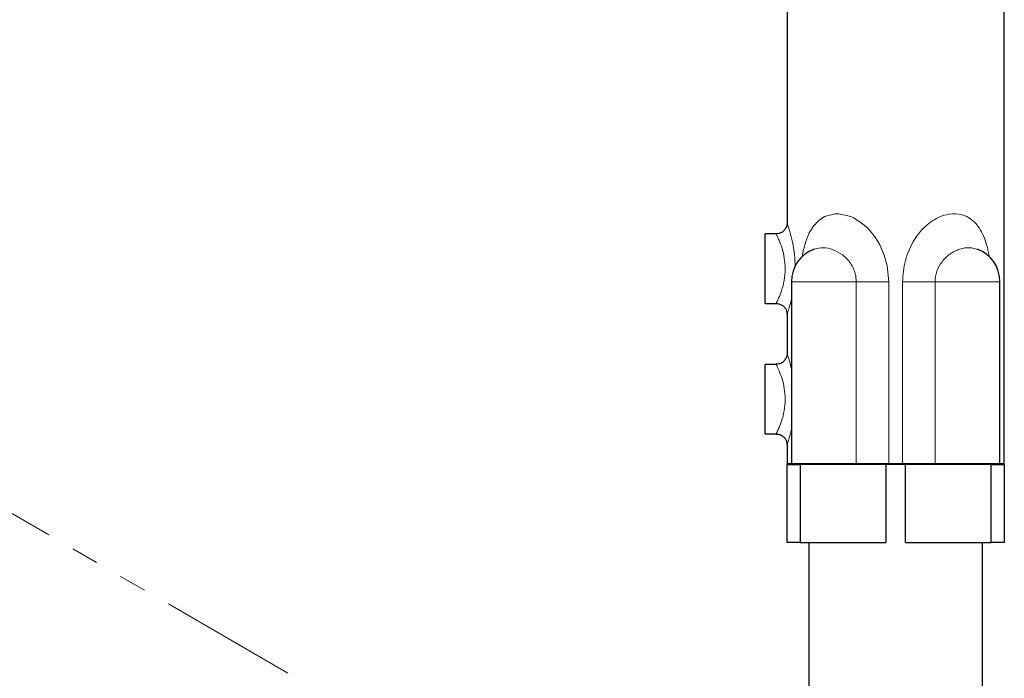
# Model space of a CAD drawing. Header units: millimetres. Extents: x 0 to 4205, y 0 to 2970.
# Tile 15 of 28: x 2144 to 2371, y 455 to 607. Entities that reach past the tile are written whole.
import ezdxf

# ---------------------------------------------------------------- set-up
doc = ezdxf.new("R2010")
doc.units = ezdxf.units.MM
doc.header["$LTSCALE"] = 5
doc.linetypes.add('PHANTOM', pattern=[12.7, 6.35, -1.27, 1.27, -1.27, 1.27, -1.27])
doc.styles.add('SLDTEXTSTYLE0', font='TXT', dxfattribs={"width": 0.605})
doc.dimstyles.new('SLDDIMSTYLE4', dxfattribs={"dimtxt": 12.841593, "dimasz": 16.5, "dimexe": 0, "dimexo": 0.0625, "dimgap": 3.210398, "dimtad": 1, "dimdec": 4, "dimlfac": 5, "dimzin": 12, "dimdsep": 46, "dimtxsty": 'SLDTEXTSTYLE0', "dimsah": 1, "dimcen": 0.09, "dimadec": 3, "dimazin": 3, "dimtfac": 1, "dimtdec": 1, "dimtofl": 0, "dimtmove": 0, "dimatfit": 3, "dimfxl": 0, "dimfrac": 2, "dimtolj": 1, "dimtzin": 12, "dimarcsym": 0})

# ---------------------------------------------------------------- blocks, each defined once
blk = doc.blocks.new('_D_10')
at = {"color": 7, "linetype": 'Continuous', "lineweight": 0}
for p, q in [((2016.56, 565.54), (1963.92, 595.93)), ((2016.56, 185.54), (1963.92, 155.15))]:
    blk.add_line(p, q, dxfattribs=at)
at = {"color": 7, "linetype": 'Continuous', "lineweight": 18}
blk.add_arc((2345.65, 375.54), 435.78, 150, 210, dxfattribs=at)
for points in [[(1968.25, 593.43), (1958.09, 580.2), (1962.46, 577.78)], [(1968.25, 157.65), (1962.46, 173.31), (1958.09, 170.89)]]:
    blk.add_solid(points, dxfattribs=at)
at = {"color": 7, "linetype": 'Continuous', "lineweight": 18, "insert": (1892.88, 390.71), "char_height": 13.229, "attachment_point": 1, "rotation": 86.3954, "style": 'SLDTEXTSTYLE0'}
blk.add_mtext('60°', dxfattribs=at)

msp = doc.modelspace()

# ---------------------------------------------------------------- linework, layer by layer
at = {"color": 7, "linetype": 'Continuous', "lineweight": 25}
for p, q in [((2320.65095, 729.293272), (2320.65095, 559.700348)), ((2370.65095, 504.493274), (2370.65095, 729.293272)), ((2318.185672, 557.293274), (2315.650951, 557.293274)), ((2315.650951, 549.293288), (2315.650951, 557.293274)), ((2315.650951, 541.293271), (2315.650951, 549.293288)), ((2321.650948, 546.293267), (2321.650948, 504.493274)), ((2369.65095, 504.493274), (2369.65095, 546.293267)), ((2315.650951, 541.293271), (2318.189185, 541.293271)), ((2320.65095, 538.894989), (2320.65095, 529.700347)), ((2318.185672, 527.293273), (2315.650951, 527.293273)), ((2315.650951, 519.293286), (2315.650951, 527.293273)), ((2315.650951, 511.29327), (2315.650951, 519.293286)), ((2315.650951, 511.29327), (2318.189185, 511.29327)), ((2320.65095, 508.894988), (2320.65095, 504.493274)), ((2320.65095, 486.293264), (2320.65095, 504.293271)), ((2320.65095, 504.293271), (2323.650949, 504.293271)), ((2323.650949, 504.293271), (2323.650949, 486.293264)), ((2343.40095, 504.293271), (2323.650949, 504.293271)), ((2343.40095, 504.293271), (2343.40095, 486.293264)), ((2344.069004, 504.293271), (2343.40095, 504.293271)), ((2347.232896, 504.293271), (2344.069004, 504.293271)), ((2347.90095, 504.293271), (2347.232896, 504.293271)), ((2347.90095, 486.293264), (2347.90095, 504.293271)), ((2367.65095, 504.293271), (2347.90095, 504.293271)), ((2367.65095, 486.293264), (2367.65095, 504.293271)), ((2367.65095, 504.293271), (2370.65095, 504.293271)), ((2370.65095, 504.293271), (2370.65095, 486.293264)), ((2323.650949, 486.293264), (2320.65095, 486.293264)), ((2323.650949, 486.293264), (2343.40095, 486.293264)), ((2325.650949, 486.293264), (2325.650949, 446.293273)), ((2347.90095, 486.293264), (2367.65095, 486.293264)), ((2365.65095, 446.293273), (2365.65095, 486.293264)), ((2370.65095, 486.293264), (2367.65095, 486.293264))]:
    msp.add_line(p, q, dxfattribs=at)
at = {"color": 7, "linetype": 'PHANTOM', "lineweight": 18}
msp.add_line((2315.773074, 392.793276), (2016.561311, 565.543272), dxfattribs=at)
at = {"color": 8, "linetype": 'Continuous', "lineweight": 18}
for p, q in [((2336.598445, 546.293267), (2321.650948, 546.293267)), ((2336.598445, 504.493274), (2336.598445, 546.293267)), ((2336.598445, 546.293267), (2344.056247, 546.293267)), ((2344.056247, 546.293267), (2344.056247, 504.493274)), ((2347.245654, 546.293267), (2354.703454, 546.293267)), ((2347.245654, 504.493274), (2347.245654, 546.293267)), ((2369.65095, 546.293267), (2354.703454, 546.293267)), ((2354.703454, 546.293267), (2354.703454, 504.493274)), ((2320.65095, 504.493274), (2321.650948, 504.493274)), ((2321.650948, 504.493274), (2336.598445, 504.493274)), ((2336.598445, 504.493274), (2344.056247, 504.493274)), ((2344.056247, 504.493274), (2347.245654, 504.493274)), ((2347.245654, 504.493274), (2354.703454, 504.493274)), ((2354.703454, 504.493274), (2369.65095, 504.493274)), ((2369.65095, 504.493274), (2370.65095, 504.493274))]:
    msp.add_line(p, q, dxfattribs=at)
at = {"color": 8, "linetype": 'Continuous', "lineweight": 18, "flags": 128}
msp.add_lwpolyline([(2324.112911, 551.954009), (2324.370969, 553.424873), (2324.947245, 555.532568), (2325.701885, 557.387822), (2326.682545, 559.022464), (2327.862628, 560.317524), (2329.27981, 561.277442), (2331.75667, 561.932885), (2332.499905, 561.937981), (2335.31395, 561.292656), (2335.93867, 561.012082), (2337.669117, 559.958853), (2339.244064, 558.602743), (2340.7638, 556.808301), (2342.009367, 554.791622), (2343.028614, 552.428343), (2343.701983, 549.940564), (2344.056247, 546.293267), (2344.056247, 546.293267)], dxfattribs=at)
at = {"color": 7, "linetype": 'Continuous', "lineweight": 25}
for centre, radius, start, end in [((2329.650978, 546.293262), 8.00003, 110.16076303, 179.9999664), ((2361.650939, 546.293266), 8.000011, 0.00000162, 70.03363698), ((2320.850974, 504.493295), 0.200024, 180.006008, 269.99292479), ((2321.850973, 504.493295), 0.200024, 180.00600791, 269.99399209), ((2369.450929, 504.493292), 0.200021, 270.00616421, 359.994903), ((2370.450929, 504.493292), 0.200021, 270.00616421, 359.994903)]:
    msp.add_arc(centre, radius, start, end, dxfattribs=at)
at = {"color": 8, "linetype": 'Continuous', "lineweight": 18}
for centre, radius, start, end in [((2336.410589, 504.480994), 0.188257, 274.31655195, 3.74032761), ((2344.849775, 504.443481), 0.795089, 176.40945042, 190.88990693), ((2346.452049, 504.44349), 0.795165, 349.11051852, 3.5895927), ((2354.891311, 504.480995), 0.188258, 176.26002058, 265.68355615)]:
    msp.add_arc(centre, radius, start, end, dxfattribs=at)
for points, knots in [([(2347.245654, 546.293267), (2347.364193, 547.946529), (2347.5388, 550.381784), (2348.605524, 553.4366), (2349.630678, 555.515037), (2350.924481, 557.409063), (2352.407714, 559.020323), (2354.088874, 560.350088), (2356.139887, 561.464125), (2358.008632, 561.939224), (2360.074816, 561.957819), (2361.400289, 561.629547), (2362.820292, 560.846121), (2363.874367, 559.999466), (2365.003244, 558.567873), (2365.928392, 556.804173), (2366.637415, 554.727692), (2367.039987, 553.117699), (2367.160631, 552.194773), (2367.177635, 552.064695)], [0, 0, 0, 0, 0.1393669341, 0.20528742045, 0.27233854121, 0.33503166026, 0.39870521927, 0.4569407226, 0.51557225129, 0.59539385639, 0.6164196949, 0.69039227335, 0.7068103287, 0.75361703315, 0.80351357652, 0.86010395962, 0.92124982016, 0.98890087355, 1, 1, 1, 1]), ([(2320.682798, 559.700348), (2320.71539, 559.605314), (2320.923436, 558.998678), (2321.365953, 557.587909), (2321.943816, 555.29891), (2322.42363, 552.553453), (2322.491148, 550.609891), (2322.524518, 549.649306)], [0, 0, 0, 0, 0.0293712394, 0.1874876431, 0.4320502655, 0.7192969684, 1, 1, 1, 1]), ([(2320.234422, 549.293288), (2320.194198, 550.117768), (2320.116893, 551.702321), (2319.568401, 553.887081), (2318.932537, 555.624276), (2318.44886, 556.691637), (2318.221127, 557.151516), (2318.184938, 557.224595)], [0, 0, 0, 0, 0.2990760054, 0.5747883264, 0.813645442, 0.9703868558, 1, 1, 1, 1]), ([(2336.598445, 546.293267), (2336.551598, 546.907563), (2336.436708, 548.414078), (2335.365355, 550.618894), (2333.539314, 552.524311), (2331.342782, 553.728123), (2329.038497, 554.289063), (2327.588802, 553.953275), (2326.900154, 553.793766)], [0, 0, 0, 0, 0.13084234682, 0.3208811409, 0.50865487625, 0.68600195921, 0.85084172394, 1, 1, 1, 1]), ([(2364.369394, 553.745248), (2363.836029, 553.906043), (2362.550273, 554.293662), (2360.33532, 553.862339), (2358.096905, 552.767669), (2356.24652, 551.007395), (2354.958049, 548.788661), (2354.788411, 547.125959), (2354.703454, 546.293267)], [0, 0, 0, 0, 0.1178350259, 0.2840585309, 0.4654303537, 0.6462230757, 0.8228260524, 1, 1, 1, 1]), ([(2318.188652, 541.369267), (2318.215081, 541.422568), (2318.400218, 541.795958), (2318.8306, 542.72832), (2319.472885, 544.395237), (2320.093083, 546.660163), (2320.185763, 548.38679), (2320.234422, 549.293288)], [0, 0, 0, 0, 0.0216280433, 0.1515119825, 0.37310176, 0.6708714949, 1, 1, 1, 1]), ([(2321.650948, 542.203494), (2321.496991, 541.593516), (2321.233614, 540.550017), (2320.878533, 539.456429), (2320.709698, 538.964319), (2320.685912, 538.894989)], [0, 0, 0, 0, 0.5472671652, 0.9362173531, 1, 1, 1, 1]), ([(2320.682798, 529.700347), (2320.715346, 529.605302), (2320.923115, 528.998597), (2321.281252, 527.888262), (2321.528997, 526.851934), (2321.650948, 526.341804)], [0, 0, 0, 0, 0.086190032, 0.550179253, 1, 1, 1, 1]), ([(2320.234422, 519.293286), (2320.194201, 520.117778), (2320.116902, 521.702332), (2319.568385, 523.887089), (2318.932564, 525.624287), (2318.448832, 526.691627), (2318.221126, 527.15152), (2318.184938, 527.224608)], [0, 0, 0, 0, 0.2990790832, 0.5747874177, 0.8136458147, 0.9703836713, 1, 1, 1, 1]), ([(2318.188652, 511.369266), (2318.215081, 511.422567), (2318.400218, 511.795957), (2318.8306, 512.728319), (2319.472885, 514.395235), (2320.093083, 516.660162), (2320.185763, 518.386788), (2320.234422, 519.293286)], [0, 0, 0, 0, 0.0216280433, 0.1515119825, 0.37310176, 0.6708714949, 1, 1, 1, 1]), ([(2321.650948, 512.203493), (2321.496991, 511.593514), (2321.233614, 510.550016), (2320.878533, 509.456428), (2320.709698, 508.964318), (2320.685912, 508.894988)], [0, 0, 0, 0, 0.5472671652, 0.9362173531, 1, 1, 1, 1])]:
    msp.add_open_spline(points, degree=3, knots=knots, dxfattribs=at)
at = {"color": 7, "linetype": 'Continuous', "lineweight": 25}
for points, knots in [([(2320.648421, 559.699618), (2320.648678, 559.696618), (2320.669303, 559.456623), (2320.531259, 558.951174), (2320.185697, 558.260628), (2319.585562, 557.695993), (2318.887057, 557.344871), (2318.389505, 557.325834), (2318.175655, 557.317652)], [0, 0, 0, 0, 0.002382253, 0.1905726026, 0.3999340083, 0.6092184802, 0.8320406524, 1, 1, 1, 1]), ([(2318.180803, 541.26481), (2318.370795, 541.261366), (2318.845335, 541.252763), (2319.525541, 540.929203), (2320.094613, 540.422186), (2320.438392, 539.85663), (2320.61163, 539.34526), (2320.635012, 539.025433), (2320.644986, 538.888999)], [0, 0, 0, 0, 0.1494583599, 0.3733006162, 0.5771945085, 0.746654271, 0.8919261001, 1, 1, 1, 1]), ([(2320.648421, 529.699602), (2320.648678, 529.696612), (2320.669369, 529.456628), (2320.531223, 528.951173), (2320.185721, 528.260614), (2319.585544, 527.696013), (2318.887062, 527.344866), (2318.389506, 527.325832), (2318.175655, 527.317651)], [0, 0, 0, 0, 0.0023744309, 0.1905694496, 0.3999352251, 0.6092151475, 0.8320399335, 1, 1, 1, 1]), ([(2318.180803, 511.264809), (2318.370795, 511.261365), (2318.845335, 511.252762), (2319.525541, 510.929202), (2320.094613, 510.422185), (2320.438392, 509.856629), (2320.61163, 509.345259), (2320.635012, 509.025432), (2320.644986, 508.888998)], [0, 0, 0, 0, 0.1494583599, 0.3733006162, 0.5771945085, 0.746654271, 0.8919261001, 1, 1, 1, 1])]:
    msp.add_open_spline(points, degree=3, knots=knots, dxfattribs=at)

# ---------------------------------------------------------------- dimensions: what is measured, and where the dimension line sits
at = {"color": 7, "linetype": 'Continuous', "lineweight": 18}
dim = msp.add_angular_dim_2l(base=(1909.871364, 375.543274), line1=((2016.561297, 185.543274), (2345.65095, 375.543274)), line2=((2345.65095, 375.543274), (2016.561297, 565.543274)), dimstyle='SLDDIMSTYLE4', dxfattribs=at)
dim.commit()
dim.dimension.update_dxf_attribs({"geometry": '_D_10', "text_midpoint": (1910.733483, 402.941156), "dimtype": 162})

doc.saveas('drawing.dxf')
